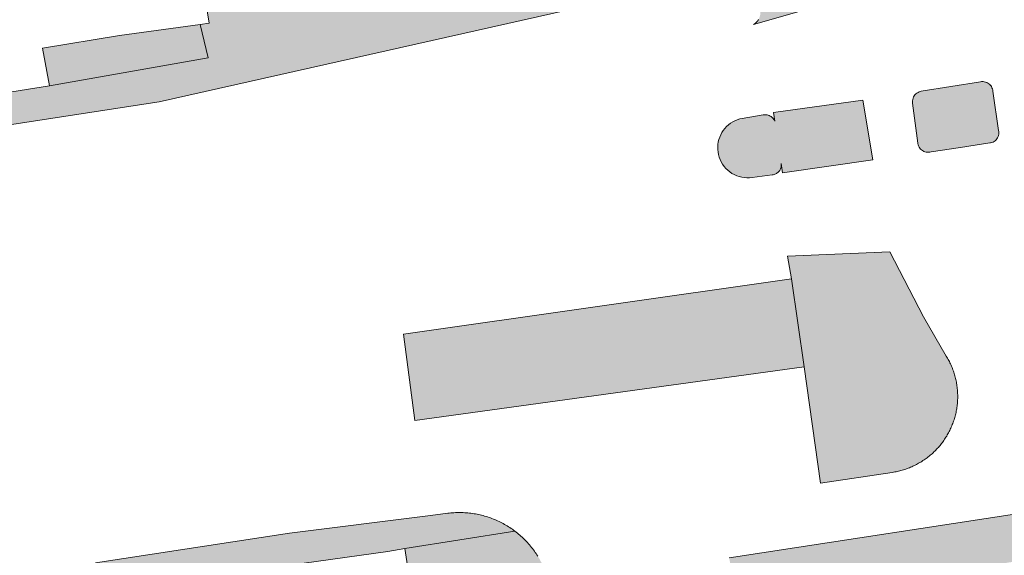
# Model space of a CAD drawing. Extents: x 97094 to 109644, y 463509 to 471969.
# Tile 192 of 256: x 103259 to 103308, y 468692 to 468719. Entities that reach past the tile are written whole.
import ezdxf

# ---------------------------------------------------------------- set-up
doc = ezdxf.new("R2010")
doc.units = 0
doc.layers.add('109 Onkruidbestrijding elementen', color=6, linetype='Continuous', lineweight=20, true_color=0xff00ff)

msp = doc.modelspace()

# ---------------------------------------------------------------- hatches: boundary and pattern name
at = {"layer": '109 Onkruidbestrijding elementen', "true_color": 0xff00ff}
for points in [[(103268.078, 468719.079), (103268.468, 468717.401), (103260.529, 468716.008), (103257.894, 468715.593), (103251.414, 468714.573), (103250.024, 468714.309), (103229.708, 468711.571), (103229.742, 468711.228), (103225.886, 468710.686), (103225.844, 468711.01), (103218.501, 468709.984), (103218.796, 468708.112), (103252.889, 468713.024), (103253.692, 468713.157), (103254.497, 468713.274), (103255.305, 468713.375), (103256.114, 468713.46), (103256.925, 468713.528), (103257.582, 468713.539), (103257.645, 468713.919), (103266.028, 468715.197), (103295.508, 468721.849), (103296.098, 468719.828), (103296.101, 468719.817), (103296.103, 468719.806), (103296.105, 468719.795), (103296.107, 468719.783), (103296.109, 468719.772), (103296.111, 468719.761), (103296.112, 468719.749), (103296.114, 468719.738), (103296.115, 468719.727), (103296.116, 468719.715), (103296.116, 468719.704), (103296.117, 468719.692), (103296.117, 468719.681), (103296.117, 468719.67), (103296.117, 468719.658), (103296.117, 468719.647), (103296.117, 468719.635), (103296.116, 468719.624), (103296.115, 468719.613), (103296.114, 468719.601), (103296.113, 468719.59), (103296.112, 468719.578), (103296.11, 468719.567), (103296.109, 468719.556), (103296.107, 468719.545), (103296.105, 468719.533), (103296.102, 468719.522), (103296.1, 468719.511), (103296.097, 468719.5), (103296.094, 468719.489), (103296.091, 468719.478), (103296.088, 468719.467), (103296.085, 468719.456), (103296.081, 468719.445), (103296.078, 468719.434), (103296.074, 468719.424), (103296.07, 468719.413), (103296.065, 468719.402), (103296.061, 468719.392), (103296.056, 468719.381), (103296.051, 468719.371), (103296.046, 468719.361), (103296.041, 468719.351), (103296.036, 468719.34), (103296.03, 468719.33), (103296.025, 468719.32), (103296.019, 468719.311), (103296.013, 468719.301), (103296.007, 468719.291), (103296.001, 468719.282), (103295.994, 468719.272), (103295.988, 468719.263), (103295.981, 468719.254), (103295.974, 468719.245), (103295.967, 468719.236), (103295.96, 468719.227), (103295.952, 468719.218), (103295.945, 468719.209), (103295.937, 468719.201), (103295.929, 468719.193), (103295.921, 468719.184), (103295.913, 468719.176), (103295.905, 468719.168), (103295.897, 468719.16), (103295.888, 468719.153), (103295.88, 468719.145), (103295.871, 468719.138), (103295.862, 468719.131), (103295.853, 468719.123), (103295.844, 468719.116), (103295.835, 468719.11), (103295.826, 468719.103), (103295.817, 468719.096), (103295.807, 468719.09), (103295.797, 468719.084), (103295.788, 468719.078), (103295.778, 468719.072), (103300.232, 468720.366), (103299.647, 468724.491), (103298.479, 468732.717), (103296.765, 468732.462), (103298.118, 468724.118), (103297.571, 468723.984), (103297.017, 468726.489), (103269.855, 468720.179), (103269.319, 468723.138), (103269.252, 468723.615), (103268.6, 468728.295), (103267.107, 468728.077), (103267.753, 468723.759), (103267.974, 468722.278), (103268.402, 468719.852), (103268.527, 468719.141), (103268.078, 468719.079)], [(103260.529, 468716.008), (103268.468, 468717.401), (103268.078, 468719.079), (103264.042, 468718.518), (103260.186, 468717.887), (103260.529, 468716.008)], [(103308.054, 468713.59), (103308.057, 468713.649), (103308.053, 468713.712), (103308.041, 468713.775), (103307.755, 468715.731), (103307.749, 468715.787), (103307.735, 468715.849), (103307.715, 468715.905), (103307.714, 468715.909), (103307.712, 468715.913), (103307.687, 468715.961), (103307.682, 468715.97), (103307.652, 468716.015), (103307.649, 468716.019), (103307.646, 468716.023), (103307.607, 468716.066), (103307.562, 468716.106), (103307.556, 468716.111), (103307.509, 468716.143), (103307.503, 468716.146), (103307.451, 468716.173), (103307.449, 468716.174), (103307.447, 468716.175), (103307.39, 468716.195), (103307.327, 468716.209), (103307.27, 468716.215), (103307.257, 468716.216), (103307.204, 468716.214), (103307.197, 468716.213), (103307.137, 468716.204), (103304.176, 468715.734), (103304.137, 468715.726), (103304.132, 468715.725), (103304.129, 468715.724), (103304.071, 468715.705), (103304.069, 468715.705), (103304.011, 468715.677), (103303.956, 468715.644), (103303.954, 468715.642), (103303.905, 468715.602), (103303.859, 468715.555), (103303.82, 468715.503), (103303.788, 468715.447), (103303.763, 468715.389), (103303.762, 468715.387), (103303.761, 468715.385), (103303.744, 468715.321), (103303.734, 468715.257), (103303.732, 468715.197), (103303.738, 468715.13), (103304.005, 468713.133), (103304.007, 468713.118), (103304.019, 468713.056), (103304.039, 468712.995), (103304.065, 468712.938), (103304.067, 468712.936), (103304.096, 468712.889), (103304.105, 468712.878), (103304.139, 468712.836), (103304.141, 468712.834), (103304.143, 468712.832), (103304.291, 468712.724), (103304.298, 468712.721), (103304.355, 468712.699), (103304.417, 468712.683), (103304.48, 468712.675), (103304.538, 468712.674), (103304.544, 468712.674), (103304.552, 468712.675), (103304.602, 468712.681), (103304.611, 468712.683), (103304.669, 468712.698), (103306.134, 468712.92), (103307.599, 468713.141), (103307.648, 468713.148), (103307.704, 468713.163), (103307.709, 468713.164), (103307.767, 468713.188), (103307.768, 468713.188), (103307.769, 468713.189), (103307.821, 468713.217), (103307.827, 468713.221), (103307.875, 468713.257), (103307.921, 468713.301), (103307.96, 468713.348), (103307.964, 468713.353), (103307.993, 468713.4), (103307.996, 468713.404), (103308.025, 468713.467), (103308.042, 468713.523), (103308.053, 468713.58), (103308.054, 468713.59)], [(103294.057, 468712.435), (103294.058, 468712.433), (103294.105, 468712.309), (103294.162, 468712.19), (103294.229, 468712.077), (103294.306, 468711.97), (103294.393, 468711.87), (103294.487, 468711.777), (103294.59, 468711.694), (103294.699, 468711.62), (103294.814, 468711.556), (103294.935, 468711.502), (103295.06, 468711.459), (103295.188, 468711.427), (103295.318, 468711.406), (103295.45, 468711.397), (103295.582, 468711.4), (103295.713, 468711.414), (103296.714, 468711.547), (103296.759, 468711.553), (103296.803, 468711.563), (103296.846, 468711.577), (103296.887, 468711.595), (103296.927, 468711.616), (103296.965, 468711.641), (103297, 468711.669), (103297.033, 468711.701), (103297.062, 468711.735), (103297.088, 468711.772), (103297.111, 468711.811), (103297.13, 468711.852), (103297.146, 468711.894), (103297.157, 468711.938), (103297.164, 468711.983), (103297.168, 468712.028), (103297.167, 468712.073), (103297.162, 468712.118), (103297.232, 468711.648), (103301.757, 468712.305), (103301.241, 468715.288), (103296.783, 468714.665), (103296.848, 468714.231), (103296.825, 468714.277), (103296.798, 468714.32), (103296.767, 468714.361), (103296.733, 468714.399), (103296.695, 468714.433), (103296.654, 468714.464), (103296.61, 468714.491), (103296.564, 468714.514), (103296.516, 468714.532), (103296.467, 468714.545), (103296.416, 468714.554), (103296.365, 468714.559), (103296.314, 468714.558), (103296.263, 468714.553), (103295.209, 468714.376), (103295.085, 468714.347), (103294.963, 468714.308), (103294.846, 468714.259), (103294.733, 468714.2), (103294.625, 468714.131), (103294.524, 468714.054), (103294.429, 468713.968), (103294.342, 468713.874), (103294.264, 468713.774), (103294.194, 468713.667), (103294.133, 468713.555), (103294.083, 468713.437), (103294.042, 468713.316), (103294.012, 468713.192), (103293.992, 468713.066), (103293.984, 468712.938), (103293.986, 468712.811), (103293.999, 468712.684), (103294.023, 468712.558), (103294.057, 468712.435)], [(103299.129, 468696.109), (103302.722, 468696.648), (103302.785, 468696.658), (103302.848, 468696.669), (103302.911, 468696.681), (103302.973, 468696.694), (103303.035, 468696.708), (103303.097, 468696.724), (103303.159, 468696.74), (103303.22, 468696.757), (103303.282, 468696.775), (103303.342, 468696.794), (103303.403, 468696.815), (103303.463, 468696.836), (103303.523, 468696.858), (103303.582, 468696.881), (103303.641, 468696.906), (103303.7, 468696.931), (103303.758, 468696.957), (103303.816, 468696.984), (103303.873, 468697.012), (103303.93, 468697.041), (103303.986, 468697.071), (103304.042, 468697.102), (103304.098, 468697.134), (103304.152, 468697.167), (103304.207, 468697.2), (103304.26, 468697.235), (103304.313, 468697.27), (103304.366, 468697.307), (103304.418, 468697.344), (103304.469, 468697.382), (103304.519, 468697.421), (103304.569, 468697.46), (103304.619, 468697.501), (103304.667, 468697.542), (103304.715, 468697.584), (103304.763, 468697.627), (103304.809, 468697.671), (103304.855, 468697.715), (103304.9, 468697.761), (103304.944, 468697.807), (103304.988, 468697.853), (103305.03, 468697.901), (103305.072, 468697.949), (103305.113, 468697.998), (103305.154, 468698.047), (103305.193, 468698.097), (103305.232, 468698.148), (103305.27, 468698.199), (103305.307, 468698.251), (103305.343, 468698.304), (103305.378, 468698.357), (103305.412, 468698.411), (103305.446, 468698.465), (103305.478, 468698.52), (103305.51, 468698.576), (103305.54, 468698.632), (103305.57, 468698.688), (103305.599, 468698.745), (103305.627, 468698.803), (103305.654, 468698.861), (103305.679, 468698.919), (103305.704, 468698.978), (103305.728, 468699.037), (103305.751, 468699.096), (103305.773, 468699.156), (103305.794, 468699.216), (103305.814, 468699.277), (103305.833, 468699.338), (103305.851, 468699.399), (103305.868, 468699.461), (103305.884, 468699.522), (103305.899, 468699.584), (103305.913, 468699.647), (103305.926, 468699.709), (103305.938, 468699.772), (103305.949, 468699.835), (103305.958, 468699.898), (103305.967, 468699.961), (103305.975, 468700.025), (103305.981, 468700.088), (103305.987, 468700.152), (103305.991, 468700.215), (103305.995, 468700.279), (103305.997, 468700.343), (103305.998, 468700.407), (103305.998, 468700.47), (103305.998, 468700.534), (103305.996, 468700.598), (103305.993, 468700.662), (103305.989, 468700.725), (103305.984, 468700.789), (103305.978, 468700.853), (103305.97, 468700.916), (103305.962, 468700.979), (103305.953, 468701.042), (103305.943, 468701.105), (103305.931, 468701.168), (103305.919, 468701.231), (103305.905, 468701.293), (103305.891, 468701.355), (103305.876, 468701.417), (103305.859, 468701.479), (103305.841, 468701.54), (103305.823, 468701.601), (103305.803, 468701.662), (103305.783, 468701.722), (103305.761, 468701.782), (103305.739, 468701.842), (103305.715, 468701.901), (103305.691, 468701.96), (103305.665, 468702.019), (103305.639, 468702.077), (103305.611, 468702.135), (103305.583, 468702.192), (103305.554, 468702.248), (103305.523, 468702.305), (103305.492, 468702.36), (103305.46, 468702.415), (103305.427, 468702.47), (103304.292, 468704.443), (103302.595, 468707.694), (103297.474, 468707.471), (103297.681, 468706.341), (103298.305, 468701.929), (103299.129, 468696.109)], [(103298.305, 468701.929), (103297.681, 468706.341), (103278.257, 468703.569), (103278.818, 468699.246), (103298.305, 468701.929)], [(103329.254, 468593.828), (103328.855, 468605.766), (103328.287, 468627.073), (103328.282, 468627.252), (103328.3, 468631.138), (103328.32, 468635.242), (103328.718, 468647.667), (103328.845, 468648.7), (103328.954, 468649.735), (103329.045, 468650.772), (103329.118, 468651.811), (103329.173, 468652.85), (103329.21, 468653.891), (103329.228, 468654.931), (103329.229, 468655.972), (103329.211, 468657.013), (103329.176, 468658.053), (103329.122, 468659.093), (103329.05, 468660.131), (103328.96, 468661.168), (103328.852, 468662.204), (103328.726, 468663.237), (103328.582, 468664.268), (103327.09, 468670.49), (103326.097, 468674.63), (103325.814, 468675.81), (103322.81, 468688.333), (103322.789, 468688.416), (103322.767, 468688.499), (103322.744, 468688.582), (103322.719, 468688.664), (103322.693, 468688.746), (103322.665, 468688.827), (103322.636, 468688.908), (103322.606, 468688.988), (103322.574, 468689.068), (103322.541, 468689.147), (103322.507, 468689.226), (103322.471, 468689.304), (103322.434, 468689.381), (103322.396, 468689.458), (103322.357, 468689.534), (103322.316, 468689.61), (103322.274, 468689.685), (103322.231, 468689.759), (103322.186, 468689.832), (103322.141, 468689.905), (103322.094, 468689.977), (103322.045, 468690.048), (103321.996, 468690.118), (103321.946, 468690.188), (103321.894, 468690.256), (103321.841, 468690.324), (103321.788, 468690.391), (103321.733, 468690.457), (103321.676, 468690.522), (103321.619, 468690.586), (103321.561, 468690.649), (103321.502, 468690.711), (103321.442, 468690.772), (103321.38, 468690.832), (103321.318, 468690.891), (103321.255, 468690.949), (103321.19, 468691.006), (103321.125, 468691.062), (103321.059, 468691.117), (103320.992, 468691.17), (103320.924, 468691.223), (103320.855, 468691.274), (103320.786, 468691.324), (103320.715, 468691.373), (103320.644, 468691.421), (103320.572, 468691.468), (103320.499, 468691.513), (103320.426, 468691.558), (103320.351, 468691.601), (103320.276, 468691.642), (103320.201, 468691.683), (103320.124, 468691.722), (103320.047, 468691.76), (103319.97, 468691.797), (103319.891, 468691.832), (103319.813, 468691.866), (103319.733, 468691.899), (103319.653, 468691.93), (103319.573, 468691.96), (103318.959, 468692.183), (103317.321, 468692.834), (103315.725, 468693.581), (103314.036, 468694.434), (103313.938, 468694.474), (103313.838, 468694.513), (103313.739, 468694.549), (103313.638, 468694.584), (103313.537, 468694.618), (103313.436, 468694.649), (103313.334, 468694.679), (103313.231, 468694.707), (103313.128, 468694.734), (103313.025, 468694.758), (103312.921, 468694.781), (103312.817, 468694.802), (103312.712, 468694.821), (103312.607, 468694.838), (103312.502, 468694.854), (103312.397, 468694.868), (103312.291, 468694.88), (103312.185, 468694.89), (103312.079, 468694.899), (103311.973, 468694.905), (103311.867, 468694.91), (103311.761, 468694.913), (103311.654, 468694.914), (103311.548, 468694.913), (103311.442, 468694.911), (103311.335, 468694.906), (103311.229, 468694.9), (103311.123, 468694.892), (103311.017, 468694.882), (103310.912, 468694.871), (103310.806, 468694.857), (103310.701, 468694.842), (103294.56, 468692.368), (103294.946, 468690.086), (103311.18, 468692.53), (103311.237, 468692.538), (103311.294, 468692.545), (103311.351, 468692.551), (103311.408, 468692.556), (103311.466, 468692.56), (103311.523, 468692.563), (103311.58, 468692.565), (103311.638, 468692.567), (103311.695, 468692.567), (103311.753, 468692.566), (103311.81, 468692.564), (103311.868, 468692.561), (103311.925, 468692.557), (103311.982, 468692.553), (103312.039, 468692.547), (103312.096, 468692.54), (103312.153, 468692.532), (103312.21, 468692.524), (103312.267, 468692.514), (103312.323, 468692.503), (103312.38, 468692.492), (103312.436, 468692.479), (103312.491, 468692.465), (103312.547, 468692.451), (103312.602, 468692.435), (103312.657, 468692.419), (103312.712, 468692.401), (103312.767, 468692.383), (103312.821, 468692.364), (103312.875, 468692.344), (103312.928, 468692.323), (103312.981, 468692.301), (103313.034, 468692.278), (103313.086, 468692.254), (103313.138, 468692.229), (103316.368, 468690.653), (103318.58, 468689.787), (103318.638, 468689.764), (103318.695, 468689.74), (103318.752, 468689.715), (103318.808, 468689.689), (103318.864, 468689.662), (103318.92, 468689.634), (103318.975, 468689.605), (103319.029, 468689.575), (103319.083, 468689.545), (103319.137, 468689.513), (103319.19, 468689.481), (103319.242, 468689.447), (103319.294, 468689.413), (103319.346, 468689.378), (103319.396, 468689.342), (103319.446, 468689.305), (103319.496, 468689.268), (103319.545, 468689.229), (103319.593, 468689.19), (103319.641, 468689.15), (103319.687, 468689.109), (103319.734, 468689.068), (103319.779, 468689.025), (103319.824, 468688.982), (103319.868, 468688.938), (103319.911, 468688.894), (103319.954, 468688.848), (103319.995, 468688.802), (103320.036, 468688.756), (103320.077, 468688.708), (103320.116, 468688.66), (103320.154, 468688.611), (103320.192, 468688.562), (103320.229, 468688.512), (103320.265, 468688.462), (103320.3, 468688.41), (103320.335, 468688.359), (103320.368, 468688.306), (103320.401, 468688.253), (103320.433, 468688.2), (103320.463, 468688.146), (103320.493, 468688.091), (103320.522, 468688.036), (103320.55, 468687.981), (103320.578, 468687.925), (103320.604, 468687.869), (103320.629, 468687.812), (103320.653, 468687.755), (103320.677, 468687.697), (103320.699, 468687.639), (103320.72, 468687.581), (103320.741, 468687.522), (103320.76, 468687.463), (103320.779, 468687.404), (103320.796, 468687.344), (103320.813, 468687.284), (103320.828, 468687.224), (103323.824, 468675.131), (103326.528, 468664.216), (103326.653, 468663.19), (103326.757, 468662.162), (103326.842, 468661.132), (103326.906, 468660.1), (103326.949, 468659.067), (103326.973, 468658.034), (103326.976, 468657), (103326.959, 468655.967), (103326.921, 468654.934), (103326.723, 468647.712), (103326.687, 468646.408), (103326.605, 468643.2), (103326.335, 468634.466), (103326.545, 468634.307), (103326.618, 468634.053), (103326.396, 468628.327), (103326.409, 468627.935), (103326.568, 468623.25), (103326.827, 468617.609), (103326.981, 468612.516), (103327.278, 468600.628), (103326.849, 468600.61), (103326.947, 468598.301), (103327.255, 468591.379), (103329.254, 468593.828)], [(103029.067, 468657.016), (103031.697, 468657.373), (103048.099, 468659.949), (103048.921, 468660.064), (103069.671, 468662.956), (103071.787, 468663.254), (103073.147, 468663.445), (103095.844, 468666.64), (103111.289, 468668.902), (103120.097, 468670.192), (103135.375, 468672.407), (103152.675, 468674.915), (103172.861, 468677.815), (103174.52, 468678.053), (103197.669, 468681.355), (103204.59, 468682.342), (103235.25, 468686.786), (103236.537, 468686.972), (103239.124, 468687.347), (103259.043, 468690.121), (103277.478, 468692.689), (103278.323, 468692.828), (103283.831, 468693.706), (103283.769, 468693.752), (103283.706, 468693.797), (103283.642, 468693.841), (103283.577, 468693.884), (103283.512, 468693.926), (103283.446, 468693.967), (103283.38, 468694.006), (103283.312, 468694.045), (103283.245, 468694.082), (103283.176, 468694.119), (103283.107, 468694.154), (103283.037, 468694.188), (103282.967, 468694.22), (103282.896, 468694.252), (103282.825, 468694.282), (103282.753, 468694.311), (103282.681, 468694.339), (103282.608, 468694.366), (103282.535, 468694.392), (103282.461, 468694.416), (103282.387, 468694.439), (103282.313, 468694.461), (103282.238, 468694.481), (103282.163, 468694.501), (103282.088, 468694.519), (103282.012, 468694.535), (103281.936, 468694.551), (103281.86, 468694.565), (103281.784, 468694.578), (103281.707, 468694.59), (103281.63, 468694.6), (103281.553, 468694.609), (103281.476, 468694.617), (103281.399, 468694.623), (103281.322, 468694.629), (103281.244, 468694.633), (103281.167, 468694.635), (103281.089, 468694.636), (103281.012, 468694.636), (103280.934, 468694.635), (103280.857, 468694.633), (103280.78, 468694.629), (103280.702, 468694.623), (103280.625, 468694.617), (103280.548, 468694.609), (103280.471, 468694.6), (103279.611, 468694.491), (103272.549, 468693.598), (103262.832, 468692.114), (103254.323, 468690.91), (103242.249, 468689.146), (103234.175, 468688.086), (103229.736, 468687.393), (103220.886, 468686.144), (103208.865, 468684.439), (103202.852, 468683.542), (103192.109, 468681.973), (103180.539, 468680.353), (103173.118, 468679.263), (103164.145, 468677.962), (103155.906, 468676.734), (103145.593, 468675.356), (103135.183, 468673.791), (103126.525, 468672.547), (103116.243, 468671.074), (103109.343, 468670.083), (103102.449, 468669.129), (103092.218, 468667.636), (103076.964, 468665.452), (103063.865, 468663.564), (103053.008, 468662.049), (103045.027, 468660.884), (103034.96, 468659.42), (103034.465, 468659.348), (103033.433, 468659.183), (103032.865, 468659.092), (103031.807, 468658.89), (103031.244, 468658.728), (103030.864, 468658.564), (103030.486, 468658.37), (103030.088, 468658.057), (103029.628, 468657.64), (103029.261, 468657.267), (103029.067, 468657.016)]]:
    msp.add_hatch(color=6, dxfattribs=at).paths.add_polyline_path(points)
h = msp.add_hatch(color=6, dxfattribs=at)
h.paths.add_polyline_path([(103292.666, 468644.851), (103292.206, 468647.668), (103292.204, 468647.677), (103292.203, 468647.685), (103292.201, 468647.694), (103292.199, 468647.703), (103292.197, 468647.711), (103292.195, 468647.72), (103292.192, 468647.728), (103292.19, 468647.737), (103292.187, 468647.745), (103292.184, 468647.754), (103292.181, 468647.762), (103292.178, 468647.771), (103292.175, 468647.779), (103292.172, 468647.787), (103292.168, 468647.795), (103292.165, 468647.803), (103292.161, 468647.811), (103292.157, 468647.819), (103292.153, 468647.827), (103292.149, 468647.835), (103292.145, 468647.843), (103292.14, 468647.85), (103292.136, 468647.858), (103292.131, 468647.866), (103292.126, 468647.873), (103292.121, 468647.88), (103292.116, 468647.888), (103292.111, 468647.895), (103292.106, 468647.902), (103292.1, 468647.909), (103292.095, 468647.916), (103292.089, 468647.923), (103292.084, 468647.93), (103292.078, 468647.936), (103292.072, 468647.943), (103292.066, 468647.949), (103292.06, 468647.956), (103292.053, 468647.962), (103292.047, 468647.968), (103292.04, 468647.974), (103292.034, 468647.98), (103292.027, 468647.986), (103292.02, 468647.992), (103292.014, 468647.997), (103292.007, 468648.003), (103292, 468648.008), (103291.992, 468648.014), (103291.985, 468648.019), (103291.978, 468648.024), (103291.971, 468648.029), (103291.963, 468648.033), (103291.956, 468648.038), (103291.948, 468648.043), (103291.94, 468648.047), (103291.932, 468648.051), (103291.925, 468648.055), (103291.917, 468648.059), (103291.909, 468648.063), (103291.901, 468648.067), (103291.893, 468648.071), (103291.884, 468648.074), (103291.876, 468648.078), (103291.868, 468648.081), (103291.86, 468648.084), (103291.851, 468648.087), (103291.843, 468648.09), (103291.834, 468648.092), (103291.826, 468648.095), (103291.817, 468648.097), (103291.809, 468648.099), (103291.8, 468648.101), (103291.792, 468648.103), (103291.783, 468648.105), (103291.774, 468648.107), (103291.765, 468648.108), (103291.757, 468648.11), (103291.748, 468648.111), (103291.739, 468648.112), (103291.73, 468648.113), (103291.722, 468648.114), (103291.713, 468648.114), (103291.704, 468648.115), (103291.695, 468648.115), (103291.686, 468648.115), (103291.677, 468648.116), (103291.668, 468648.115), (103291.66, 468648.115), (103291.651, 468648.115), (103291.642, 468648.114), (103291.633, 468648.114), (103291.624, 468648.113), (103291.615, 468648.112), (103291.607, 468648.111), (103291.598, 468648.109), (103291.589, 468648.108), (103287.287, 468647.382), (103283.151, 468674.343), (103280.948, 468688.761), (103285.334, 468689.399), (103285.342, 468689.4), (103285.35, 468689.402), (103285.358, 468689.403), (103285.366, 468689.405), (103285.374, 468689.406), (103285.382, 468689.408), (103285.389, 468689.41), (103285.397, 468689.413), (103285.405, 468689.415), (103285.413, 468689.417), (103285.42, 468689.42), (103285.428, 468689.422), (103285.435, 468689.425), (103285.443, 468689.428), (103285.45, 468689.431), (103285.458, 468689.434), (103285.465, 468689.438), (103285.473, 468689.441), (103285.48, 468689.445), (103285.487, 468689.448), (103285.494, 468689.452), (103285.501, 468689.456), (103285.508, 468689.46), (103285.515, 468689.464), (103285.522, 468689.468), (103285.529, 468689.473), (103285.536, 468689.477), (103285.542, 468689.482), (103285.549, 468689.486), (103285.555, 468689.491), (103285.562, 468689.496), (103285.568, 468689.501), (103285.574, 468689.506), (103285.58, 468689.511), (103285.586, 468689.517), (103285.592, 468689.522), (103285.598, 468689.528), (103285.604, 468689.533), (103285.61, 468689.539), (103285.615, 468689.545), (103285.621, 468689.551), (103285.626, 468689.557), (103285.632, 468689.563), (103285.637, 468689.569), (103285.642, 468689.575), (103285.647, 468689.581), (103285.652, 468689.588), (103285.657, 468689.594), (103285.661, 468689.601), (103285.666, 468689.608), (103285.67, 468689.614), (103285.675, 468689.621), (103285.679, 468689.628), (103285.683, 468689.635), (103285.687, 468689.642), (103285.691, 468689.649), (103285.695, 468689.656), (103285.698, 468689.663), (103285.702, 468689.671), (103285.705, 468689.678), (103285.709, 468689.685), (103285.712, 468689.693), (103285.715, 468689.7), (103285.718, 468689.708), (103285.72, 468689.715), (103285.723, 468689.723), (103285.726, 468689.731), (103285.728, 468689.738), (103285.73, 468689.746), (103285.732, 468689.754), (103285.734, 468689.762), (103285.736, 468689.77), (103285.738, 468689.777), (103285.74, 468689.785), (103285.741, 468689.793), (103285.743, 468689.801), (103285.744, 468689.809), (103285.745, 468689.817), (103285.746, 468689.825), (103285.747, 468689.833), (103285.747, 468689.841), (103285.748, 468689.849), (103285.748, 468689.857), (103285.749, 468689.865), (103285.749, 468689.874), (103285.749, 468689.882), (103285.749, 468689.89), (103285.748, 468689.898), (103285.748, 468689.906), (103285.747, 468689.914), (103285.747, 468689.922), (103285.746, 468689.93), (103285.745, 468689.938), (103285.744, 468689.946), (103285.605, 468690.782), (103285.592, 468690.859), (103285.577, 468690.935), (103285.561, 468691.011), (103285.543, 468691.087), (103285.525, 468691.163), (103285.505, 468691.238), (103285.484, 468691.313), (103285.461, 468691.388), (103285.437, 468691.462), (103285.412, 468691.535), (103285.386, 468691.609), (103285.359, 468691.682), (103285.33, 468691.754), (103285.3, 468691.826), (103285.269, 468691.897), (103285.237, 468691.968), (103285.204, 468692.038), (103285.169, 468692.108), (103285.133, 468692.177), (103285.096, 468692.246), (103285.058, 468692.314), (103285.019, 468692.381), (103284.978, 468692.448), (103284.937, 468692.513), (103284.894, 468692.579), (103284.851, 468692.643), (103284.806, 468692.707), (103284.76, 468692.77), (103284.713, 468692.832), (103284.665, 468692.893), (103284.616, 468692.954), (103284.566, 468693.013), (103284.515, 468693.072), (103284.463, 468693.13), (103284.41, 468693.187), (103284.356, 468693.243), (103284.302, 468693.299), (103284.246, 468693.353), (103284.189, 468693.406), (103284.132, 468693.459), (103284.073, 468693.51), (103284.014, 468693.561), (103283.954, 468693.61), (103283.893, 468693.659), (103283.831, 468693.706), (103278.323, 468692.828), (103279.426, 468685.715), (103280.531, 468678.805), (103279.482, 468678.671), (103280.393, 468671.519), (103280.443, 468671.191), (103281.533, 468671.358), (103281.779, 468669.757), (103282.376, 468665.84), (103282.983, 468661.866), (103283.415, 468659.028), (103284.021, 468655.055), (103284.622, 468651.118), (103284.876, 468649.452), (103285.133, 468647.766), (103285.297, 468646.691), (103285.401, 468646.006), (103286.012, 468642.001), (103286.196, 468640.924), (103292.282, 468642.065), (103292.316, 468642.139), (103292.348, 468642.214), (103292.38, 468642.289), (103292.41, 468642.365), (103292.438, 468642.442), (103292.466, 468642.518), (103292.492, 468642.596), (103292.516, 468642.673), (103292.54, 468642.752), (103292.562, 468642.83), (103292.583, 468642.909), (103292.602, 468642.988), (103292.62, 468643.068), (103292.637, 468643.148), (103292.652, 468643.228), (103292.666, 468643.308), (103292.678, 468643.389), (103292.689, 468643.469), (103292.699, 468643.55), (103292.708, 468643.632), (103292.715, 468643.713), (103292.72, 468643.794), (103292.724, 468643.876), (103292.727, 468643.957), (103292.728, 468644.039), (103292.729, 468644.12), (103292.727, 468644.202), (103292.724, 468644.283), (103292.72, 468644.365), (103292.715, 468644.446), (103292.708, 468644.527), (103292.699, 468644.609), (103292.69, 468644.69), (103292.678, 468644.77), (103292.666, 468644.851)])
h.paths.add_polyline_path([(103290.787, 468644.661), (103290.997, 468642.672), (103289.097, 468642.472), (103288.887, 468644.461), (103290.787, 468644.661)])

# ---------------------------------------------------------------- linework, layer by layer
at = {"layer": '109 Onkruidbestrijding elementen', "color": 3, "true_color": 0x00ff00}
for points in [[(103257.645, 468713.919), (103266.028, 468715.197), (103295.508, 468721.849)], [(103296.025, 468719.32), (103296.019, 468719.311), (103296.013, 468719.301), (103296.007, 468719.291), (103296.001, 468719.282), (103295.994, 468719.272), (103295.988, 468719.263), (103295.981, 468719.254), (103295.974, 468719.245), (103295.967, 468719.236), (103295.96, 468719.227), (103295.952, 468719.218), (103295.945, 468719.209), (103295.937, 468719.201), (103295.929, 468719.193), (103295.921, 468719.184), (103295.913, 468719.176), (103295.905, 468719.168), (103295.897, 468719.16), (103295.888, 468719.153), (103295.88, 468719.145), (103295.871, 468719.138), (103295.862, 468719.131), (103295.853, 468719.123), (103295.844, 468719.116), (103295.835, 468719.11), (103295.826, 468719.103), (103295.817, 468719.096), (103295.807, 468719.09), (103295.797, 468719.084), (103295.788, 468719.078), (103295.778, 468719.072), (103300.232, 468720.366)], [(103268.402, 468719.852), (103268.527, 468719.141), (103268.078, 468719.079), (103268.078, 468719.079), (103268.468, 468717.401), (103260.529, 468716.008), (103257.894, 468715.593)], [(103310.701, 468694.842), (103294.56, 468692.368)], [(103259.043, 468690.121), (103277.478, 468692.689), (103278.323, 468692.828), (103283.831, 468693.706), (103283.769, 468693.752), (103283.706, 468693.797), (103283.642, 468693.841), (103283.577, 468693.884), (103283.512, 468693.926), (103283.446, 468693.967), (103283.38, 468694.006), (103283.312, 468694.045), (103283.245, 468694.082), (103283.176, 468694.119), (103283.107, 468694.154), (103283.037, 468694.188), (103282.967, 468694.22), (103282.896, 468694.252), (103282.825, 468694.282), (103282.753, 468694.311), (103282.681, 468694.339), (103282.608, 468694.366), (103282.535, 468694.392), (103282.461, 468694.416), (103282.387, 468694.439), (103282.313, 468694.461), (103282.238, 468694.481), (103282.163, 468694.501), (103282.088, 468694.519), (103282.012, 468694.535), (103281.936, 468694.551), (103281.86, 468694.565), (103281.784, 468694.578), (103281.707, 468694.59), (103281.63, 468694.6), (103281.553, 468694.609), (103281.476, 468694.617), (103281.399, 468694.623), (103281.322, 468694.629), (103281.244, 468694.633), (103281.167, 468694.635), (103281.089, 468694.636), (103281.012, 468694.636), (103280.934, 468694.635), (103280.857, 468694.633), (103280.78, 468694.629), (103280.702, 468694.623), (103280.625, 468694.617), (103280.548, 468694.609), (103280.471, 468694.6), (103279.611, 468694.491), (103272.549, 468693.598), (103262.832, 468692.114)], [(103284.978, 468692.448), (103284.937, 468692.513), (103284.894, 468692.579), (103284.851, 468692.643), (103284.806, 468692.707), (103284.76, 468692.77), (103284.713, 468692.832), (103284.665, 468692.893), (103284.616, 468692.954), (103284.566, 468693.013), (103284.515, 468693.072), (103284.463, 468693.13), (103284.41, 468693.187), (103284.356, 468693.243), (103284.302, 468693.299), (103284.246, 468693.353), (103284.189, 468693.406), (103284.132, 468693.459), (103284.073, 468693.51), (103284.014, 468693.561), (103283.954, 468693.61), (103283.893, 468693.659), (103283.831, 468693.706), (103278.323, 468692.828), (103279.426, 468685.715)]]:
    msp.add_lwpolyline(points, dxfattribs=at)
for points in [[(103260.529, 468716.008), (103268.468, 468717.401), (103268.078, 468719.079), (103264.042, 468718.518), (103260.186, 468717.887), (103260.529, 468716.008)], [(103308.054, 468713.59), (103308.057, 468713.649), (103308.053, 468713.712), (103308.041, 468713.775), (103307.755, 468715.731), (103307.749, 468715.787), (103307.735, 468715.849), (103307.715, 468715.905), (103307.714, 468715.909), (103307.712, 468715.913), (103307.687, 468715.961), (103307.682, 468715.97), (103307.652, 468716.015), (103307.649, 468716.019), (103307.646, 468716.023), (103307.607, 468716.066), (103307.562, 468716.106), (103307.556, 468716.111), (103307.509, 468716.143), (103307.503, 468716.146), (103307.451, 468716.173), (103307.449, 468716.174), (103307.447, 468716.175), (103307.39, 468716.195), (103307.327, 468716.209), (103307.27, 468716.215), (103307.257, 468716.216), (103307.204, 468716.214), (103307.197, 468716.213), (103307.137, 468716.204), (103304.176, 468715.734), (103304.137, 468715.726), (103304.132, 468715.725), (103304.129, 468715.724), (103304.071, 468715.705), (103304.069, 468715.705), (103304.011, 468715.677), (103303.956, 468715.644), (103303.954, 468715.642), (103303.905, 468715.602), (103303.859, 468715.555), (103303.82, 468715.503), (103303.788, 468715.447), (103303.763, 468715.389), (103303.762, 468715.387), (103303.761, 468715.385), (103303.744, 468715.321), (103303.734, 468715.257), (103303.732, 468715.197), (103303.738, 468715.13), (103304.005, 468713.133), (103304.007, 468713.118), (103304.019, 468713.056), (103304.039, 468712.995), (103304.065, 468712.938), (103304.067, 468712.936), (103304.096, 468712.889), (103304.105, 468712.878), (103304.139, 468712.836), (103304.141, 468712.834), (103304.143, 468712.832), (103304.291, 468712.724), (103304.298, 468712.721), (103304.355, 468712.699), (103304.417, 468712.683), (103304.48, 468712.675), (103304.538, 468712.674), (103304.544, 468712.674), (103304.552, 468712.675), (103304.602, 468712.681), (103304.611, 468712.683), (103304.669, 468712.698), (103306.134, 468712.92), (103307.599, 468713.141), (103307.648, 468713.148), (103307.704, 468713.163), (103307.709, 468713.164), (103307.767, 468713.188), (103307.768, 468713.188), (103307.769, 468713.189), (103307.821, 468713.217), (103307.827, 468713.221), (103307.875, 468713.257), (103307.921, 468713.301), (103307.96, 468713.348), (103307.964, 468713.353), (103307.993, 468713.4), (103307.996, 468713.404), (103308.025, 468713.467), (103308.042, 468713.523), (103308.053, 468713.58), (103308.054, 468713.59)], [(103294.057, 468712.435), (103294.058, 468712.433), (103294.105, 468712.309), (103294.162, 468712.19), (103294.229, 468712.077), (103294.306, 468711.97), (103294.393, 468711.87), (103294.487, 468711.777), (103294.59, 468711.694), (103294.699, 468711.62), (103294.814, 468711.556), (103294.935, 468711.502), (103295.06, 468711.459), (103295.188, 468711.427), (103295.318, 468711.406), (103295.45, 468711.397), (103295.582, 468711.4), (103295.713, 468711.414), (103296.714, 468711.547), (103296.759, 468711.553), (103296.803, 468711.563), (103296.846, 468711.577), (103296.887, 468711.595), (103296.927, 468711.616), (103296.965, 468711.641), (103297, 468711.669), (103297.033, 468711.701), (103297.062, 468711.735), (103297.088, 468711.772), (103297.111, 468711.811), (103297.13, 468711.852), (103297.146, 468711.894), (103297.157, 468711.938), (103297.164, 468711.983), (103297.168, 468712.028), (103297.167, 468712.073), (103297.162, 468712.118), (103297.232, 468711.648), (103301.757, 468712.305), (103301.241, 468715.288), (103296.783, 468714.665), (103296.848, 468714.231), (103296.825, 468714.277), (103296.798, 468714.32), (103296.767, 468714.361), (103296.733, 468714.399), (103296.695, 468714.433), (103296.654, 468714.464), (103296.61, 468714.491), (103296.564, 468714.514), (103296.516, 468714.532), (103296.467, 468714.545), (103296.416, 468714.554), (103296.365, 468714.559), (103296.314, 468714.558), (103296.263, 468714.553), (103295.209, 468714.376), (103295.085, 468714.347), (103294.963, 468714.308), (103294.846, 468714.259), (103294.733, 468714.2), (103294.625, 468714.131), (103294.524, 468714.054), (103294.429, 468713.968), (103294.342, 468713.874), (103294.264, 468713.774), (103294.194, 468713.667), (103294.133, 468713.555), (103294.083, 468713.437), (103294.042, 468713.316), (103294.012, 468713.192), (103293.992, 468713.066), (103293.984, 468712.938), (103293.986, 468712.811), (103293.999, 468712.684), (103294.023, 468712.558), (103294.057, 468712.435)], [(103299.129, 468696.109), (103302.722, 468696.648), (103302.785, 468696.658), (103302.848, 468696.669), (103302.911, 468696.681), (103302.973, 468696.694), (103303.035, 468696.708), (103303.097, 468696.724), (103303.159, 468696.74), (103303.22, 468696.757), (103303.282, 468696.775), (103303.342, 468696.794), (103303.403, 468696.815), (103303.463, 468696.836), (103303.523, 468696.858), (103303.582, 468696.881), (103303.641, 468696.906), (103303.7, 468696.931), (103303.758, 468696.957), (103303.816, 468696.984), (103303.873, 468697.012), (103303.93, 468697.041), (103303.986, 468697.071), (103304.042, 468697.102), (103304.098, 468697.134), (103304.152, 468697.167), (103304.207, 468697.2), (103304.26, 468697.235), (103304.313, 468697.27), (103304.366, 468697.307), (103304.418, 468697.344), (103304.469, 468697.382), (103304.519, 468697.421), (103304.569, 468697.46), (103304.619, 468697.501), (103304.667, 468697.542), (103304.715, 468697.584), (103304.763, 468697.627), (103304.809, 468697.671), (103304.855, 468697.715), (103304.9, 468697.761), (103304.944, 468697.807), (103304.988, 468697.853), (103305.03, 468697.901), (103305.072, 468697.949), (103305.113, 468697.998), (103305.154, 468698.047), (103305.193, 468698.097), (103305.232, 468698.148), (103305.27, 468698.199), (103305.307, 468698.251), (103305.343, 468698.304), (103305.378, 468698.357), (103305.412, 468698.411), (103305.446, 468698.465), (103305.478, 468698.52), (103305.51, 468698.576), (103305.54, 468698.632), (103305.57, 468698.688), (103305.599, 468698.745), (103305.627, 468698.803), (103305.654, 468698.861), (103305.679, 468698.919), (103305.704, 468698.978), (103305.728, 468699.037), (103305.751, 468699.096), (103305.773, 468699.156), (103305.794, 468699.216), (103305.814, 468699.277), (103305.833, 468699.338), (103305.851, 468699.399), (103305.868, 468699.461), (103305.884, 468699.522), (103305.899, 468699.584), (103305.913, 468699.647), (103305.926, 468699.709), (103305.938, 468699.772), (103305.949, 468699.835), (103305.958, 468699.898), (103305.967, 468699.961), (103305.975, 468700.025), (103305.981, 468700.088), (103305.987, 468700.152), (103305.991, 468700.215), (103305.995, 468700.279), (103305.997, 468700.343), (103305.998, 468700.407), (103305.998, 468700.47), (103305.998, 468700.534), (103305.996, 468700.598), (103305.993, 468700.662), (103305.989, 468700.725), (103305.984, 468700.789), (103305.978, 468700.853), (103305.97, 468700.916), (103305.962, 468700.979), (103305.953, 468701.042), (103305.943, 468701.105), (103305.931, 468701.168), (103305.919, 468701.231), (103305.905, 468701.293), (103305.891, 468701.355), (103305.876, 468701.417), (103305.859, 468701.479), (103305.841, 468701.54), (103305.823, 468701.601), (103305.803, 468701.662), (103305.783, 468701.722), (103305.761, 468701.782), (103305.739, 468701.842), (103305.715, 468701.901), (103305.691, 468701.96), (103305.665, 468702.019), (103305.639, 468702.077), (103305.611, 468702.135), (103305.583, 468702.192), (103305.554, 468702.248), (103305.523, 468702.305), (103305.492, 468702.36), (103305.46, 468702.415), (103305.427, 468702.47), (103304.292, 468704.443), (103302.595, 468707.694), (103297.474, 468707.471), (103297.681, 468706.341), (103298.305, 468701.929), (103299.129, 468696.109)], [(103298.305, 468701.929), (103297.681, 468706.341), (103278.257, 468703.569), (103278.818, 468699.246), (103298.305, 468701.929)]]:
    msp.add_lwpolyline(points, close=True, dxfattribs=at)

doc.saveas('drawing.dxf')
